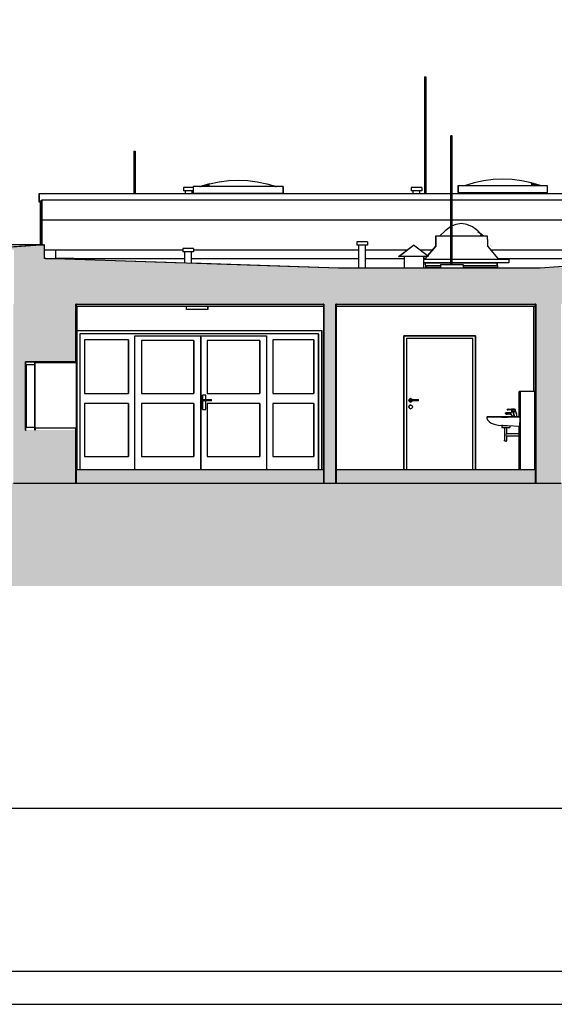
# Model space of a CAD drawing. Header units: metres. Extents: x 0 to 0.84, y 0 to 0.297.
# Tile 3 of 17: x 0.253 to 0.333, y 0 to 0.148. Entities that reach past the tile are written whole.
import ezdxf

# ---------------------------------------------------------------- set-up
doc = ezdxf.new("R2010")
doc.units = ezdxf.units.M
for name, color, linetype, lineweight in [('Architektur Allgemein', 7, 'Continuous', 25), ('Decke', 7, 'Continuous', 50), ('Fenster', 7, 'Continuous', 25), ('Fensterbank', 5, 'Continuous', 25), ('Füllfläche', 7, 'Continuous', 13), ('Standard', 7, 'Continuous', 25), ('Wand', 7, 'Continuous', 50)]:
    doc.layers.add(name, color=color, linetype=linetype, lineweight=lineweight)

msp = doc.modelspace()

# ---------------------------------------------------------------- hatches: boundary and pattern name
at = {"layer": 'Architektur Allgemein', "linetype": 'Continuous', "lineweight": 25, "true_color": 0xa0a0a0, "transparency": 33554687}
msp.add_hatch(color=253, dxfattribs=at).paths.add_polyline_path([(0.24996, 0.1141), (0.24996, 0.1138), (0.25626, 0.1138), (0.25626, 0.11455)])
at = {"layer": 'Decke', "linetype": 'Continuous', "lineweight": 25, "true_color": 0xa0a0a0, "transparency": 33554687}
msp.add_hatch(color=253, dxfattribs=at).paths.add_polyline_path([(0.41831, 0.11104), (0.41376, 0.11104), (0.38824, 0.11103), (0.35112, 0.1125), (0.33101, 0.11105), (0.30507, 0.11104), (0.30058, 0.11104), (0.25626, 0.11249), (0.25626, 0.1056), (0.41851, 0.1056), (0.41851, 0.11105)])
at = {"layer": 'Füllfläche', "linetype": 'Continuous', "lineweight": 25, "true_color": 0xababab, "transparency": 33554687}
msp.add_hatch(color=253, dxfattribs=at).paths.add_polyline_path([(0.08491, 0.07851), (0.08491, 0.06308), (0.54611, 0.06308), (0.54611, 0.08408), (0.5214, 0.0829), (0.52052, 0.08276), (0.52052, 0.0786), (0.52046, 0.0786), (0.09781, 0.0786)])
at = {"layer": 'Standard', "linetype": 'Continuous', "lineweight": 25, "true_color": 0xa0a0a0, "transparency": 33554687}
for points in [[(0.29837, 0.1056), (0.26098, 0.1056), (0.26098, 0.1053), (0.29837, 0.1053)], [(0.33035, 0.1056), (0.30017, 0.1056), (0.30017, 0.1053), (0.33035, 0.1053)], [(0.26098, 0.0786), (0.29837, 0.0786), (0.29837, 0.0806), (0.26098, 0.0806)], [(0.30017, 0.0786), (0.33035, 0.0786), (0.33035, 0.0806), (0.30017, 0.0806)]]:
    msp.add_hatch(color=253, dxfattribs=at).paths.add_polyline_path(points)
at = {"layer": 'Wand', "linetype": 'Continuous', "lineweight": 25, "true_color": 0xa0a0a0, "transparency": 33554687}
for points in [[(0.25626, 0.1138), (0.25166, 0.1138), (0.25166, 0.1056), (0.25626, 0.1056)], [(0.26098, 0.1056), (0.25158, 0.1056), (0.25158, 0.0786), (0.26098, 0.0786), (0.26098, 0.0866), (0.25338, 0.0866), (0.25338, 0.0969), (0.26098, 0.0969)], [(0.30017, 0.1056), (0.29837, 0.1056), (0.29837, 0.0786), (0.30017, 0.0786)], [(0.33415, 0.1056), (0.33035, 0.1056), (0.33035, 0.0786), (0.33415, 0.0786)]]:
    msp.add_hatch(color=253, dxfattribs=at).paths.add_polyline_path(points)

# ---------------------------------------------------------------- linework, layer by layer
at = {"layer": 'Architektur Allgemein', "color": 7, "linetype": 'Continuous', "lineweight": 25, "transparency": 33554687}
for p, q in [((0.25626, 0.11455), (0.24996, 0.1141)), ((0.25626, 0.1138), (0.25626, 0.11455))]:
    msp.add_line(p, q, dxfattribs=at)
at = {"layer": 'Decke', "color": 7, "linetype": 'Continuous', "lineweight": 25, "transparency": 33554687}
for p, q in [((0.30058, 0.11104), (0.25626, 0.11249)), ((0.35112, 0.1125), (0.33101, 0.11105)), ((0.30507, 0.11104), (0.30058, 0.11104)), ((0.33101, 0.11105), (0.30507, 0.11104)), ((0.26098, 0.1056), (0.29832, 0.1056)), ((0.30017, 0.1056), (0.33025, 0.1056))]:
    msp.add_line(p, q, dxfattribs=at)
at = {"layer": 'Fenster', "color": 7, "linetype": 'Continuous', "lineweight": 25, "transparency": 33554687}
for p, q in [((0.25338, 0.0969), (0.25338, 0.0965)), ((0.25478, 0.0969), (0.25338, 0.0969)), ((0.25478, 0.0965), (0.25478, 0.0968)), ((0.25348, 0.0965), (0.25478, 0.0965)), ((0.25338, 0.087), (0.25338, 0.0866)), ((0.25338, 0.0866), (0.25348, 0.0866)), ((0.25478, 0.087), (0.25348, 0.087)), ((0.25478, 0.0866), (0.25478, 0.087))]:
    msp.add_line(p, q, dxfattribs=at)
at = {"layer": 'Fensterbank', "color": 7, "linetype": 'Continuous', "lineweight": 25, "transparency": 33554687}
for p, q in [((0.25483, 0.0869), (0.25483, 0.0866)), ((0.26098, 0.0869), (0.25483, 0.0869)), ((0.26098, 0.0866), (0.26098, 0.0869))]:
    msp.add_line(p, q, dxfattribs=at)
at = {"layer": 'Standard', "color": 7, "linetype": 'Continuous', "lineweight": 25, "transparency": 33554687}
for p, q in [((0.31354, 0.13989), (0.31354, 0.1223)), ((0.31354, 0.13989), (0.31355, 0.13989)), ((0.31355, 0.13989), (0.31359, 0.13989)), ((0.31359, 0.13989), (0.31364, 0.13989)), ((0.31364, 0.13989), (0.31369, 0.13989)), ((0.31369, 0.13989), (0.31373, 0.13989)), ((0.31373, 0.13989), (0.31374, 0.13989)), ((0.31374, 0.13989), (0.31374, 0.1223)), ((0.31753, 0.1116), (0.31753, 0.13099)), ((0.31755, 0.13099), (0.31753, 0.13099)), ((0.31759, 0.13099), (0.31755, 0.13099)), ((0.31764, 0.13099), (0.31759, 0.13099)), ((0.31768, 0.13099), (0.31764, 0.13099)), ((0.31772, 0.13099), (0.31768, 0.13099)), ((0.31773, 0.13099), (0.31772, 0.13099)), ((0.31773, 0.1116), (0.31773, 0.13099)), ((0.26972, 0.12869), (0.26972, 0.1223)), ((0.26972, 0.12869), (0.26974, 0.12869)), ((0.26974, 0.12869), (0.26977, 0.12869)), ((0.26977, 0.12869), (0.26982, 0.12869)), ((0.26982, 0.12869), (0.26987, 0.12869)), ((0.26987, 0.12869), (0.26991, 0.12869)), ((0.26991, 0.12869), (0.26992, 0.12869)), ((0.26992, 0.12869), (0.26992, 0.1223)), ((0.27868, 0.12332), (0.27868, 0.12232)), ((0.29218, 0.12332), (0.27868, 0.12332)), ((0.27969, 0.12332), (0.28113, 0.12351)), ((0.27971, 0.12332), (0.28114, 0.12365)), ((0.28115, 0.12373), (0.27974, 0.12333)), ((0.27984, 0.12336), (0.28115, 0.12376)), ((0.28115, 0.12376), (0.28259, 0.12407)), ((0.28259, 0.12407), (0.28403, 0.12426)), ((0.28403, 0.12426), (0.28547, 0.12432)), ((0.28547, 0.12432), (0.2869, 0.12426)), ((0.2869, 0.12426), (0.28834, 0.12407)), ((0.28834, 0.12407), (0.28978, 0.12376)), ((0.28978, 0.12376), (0.29122, 0.12332)), ((0.2911, 0.12336), (0.29122, 0.12332)), ((0.29119, 0.12333), (0.29123, 0.12332)), ((0.29122, 0.12332), (0.29124, 0.12332)), ((0.29218, 0.12332), (0.29218, 0.12232)), ((0.29225, 0.12332), (0.29218, 0.12332)), ((0.29225, 0.12332), (0.29225, 0.12232)), ((0.31857, 0.12345), (0.31857, 0.12245)), ((0.31861, 0.12345), (0.31857, 0.12345)), ((0.31861, 0.12345), (0.31861, 0.12245)), ((0.33211, 0.12345), (0.31861, 0.12345)), ((0.31958, 0.12345), (0.31957, 0.12345)), ((0.31958, 0.12345), (0.31965, 0.12347)), ((0.31958, 0.12345), (0.3196, 0.12345)), ((0.32102, 0.12389), (0.31959, 0.12345)), ((0.32246, 0.1242), (0.32102, 0.12389)), ((0.3239, 0.12439), (0.32246, 0.1242)), ((0.32534, 0.12445), (0.3239, 0.12439)), ((0.32677, 0.12439), (0.32534, 0.12445)), ((0.32821, 0.1242), (0.32677, 0.12439)), ((0.32965, 0.12389), (0.32821, 0.1242)), ((0.33103, 0.12347), (0.32965, 0.12389)), ((0.33107, 0.12345), (0.32965, 0.12386)), ((0.33109, 0.12345), (0.32966, 0.12378)), ((0.3311, 0.12345), (0.32966, 0.12364)), ((0.33211, 0.12245), (0.33211, 0.12345)), ((0.25546, 0.121), (0.25546, 0.1223)), ((0.25546, 0.1223), (0.31753, 0.1223)), ((0.25546, 0.1223), (0.25546, 0.121)), ((0.27722, 0.1232), (0.27722, 0.1227)), ((0.27733, 0.1232), (0.27722, 0.1232)), ((0.27733, 0.1227), (0.27722, 0.1227)), ((0.27762, 0.1232), (0.27733, 0.1232)), ((0.27762, 0.1227), (0.27733, 0.1227)), ((0.27752, 0.1223), (0.27752, 0.1227)), ((0.27802, 0.1232), (0.27762, 0.1232)), ((0.27802, 0.1227), (0.27762, 0.1227)), ((0.27842, 0.1232), (0.27802, 0.1232)), ((0.27842, 0.1227), (0.27802, 0.1227)), ((0.27868, 0.1232), (0.27842, 0.1232)), ((0.27868, 0.1227), (0.27842, 0.1227)), ((0.27852, 0.1223), (0.27852, 0.1227)), ((0.27866, 0.1223), (0.27866, 0.1227)), ((0.27868, 0.12232), (0.29218, 0.12232)), ((0.27908, 0.12232), (0.27908, 0.1223)), ((0.29178, 0.12232), (0.29178, 0.1223)), ((0.29185, 0.12232), (0.29185, 0.1223)), ((0.29218, 0.12232), (0.29225, 0.12232)), ((0.31157, 0.1232), (0.31157, 0.1227)), ((0.31168, 0.1232), (0.31157, 0.1232)), ((0.31168, 0.1227), (0.31157, 0.1227)), ((0.31197, 0.1232), (0.31168, 0.1232)), ((0.31197, 0.1227), (0.31168, 0.1227)), ((0.31187, 0.1223), (0.31187, 0.1227)), ((0.31237, 0.1232), (0.31197, 0.1232)), ((0.31237, 0.1227), (0.31197, 0.1227)), ((0.31277, 0.1232), (0.31237, 0.1232)), ((0.31277, 0.1227), (0.31237, 0.1227)), ((0.31307, 0.1232), (0.31277, 0.1232)), ((0.31307, 0.1227), (0.31277, 0.1227)), ((0.31287, 0.1223), (0.31287, 0.1227)), ((0.31317, 0.1232), (0.31307, 0.1232)), ((0.31317, 0.1227), (0.31307, 0.1227)), ((0.31317, 0.1232), (0.31317, 0.1227)), ((0.31773, 0.1223), (0.36228, 0.1223)), ((0.31857, 0.12245), (0.31861, 0.12245)), ((0.31861, 0.12245), (0.33211, 0.12245)), ((0.31897, 0.12245), (0.31897, 0.1223)), ((0.319, 0.12245), (0.319, 0.1223)), ((0.3317, 0.12245), (0.3317, 0.1223)), ((0.25577, 0.121), (0.25546, 0.121)), ((0.25566, 0.1183), (0.25566, 0.121)), ((0.25576, 0.1183), (0.25576, 0.121)), ((0.25576, 0.121), (0.25576, 0.1183)), ((0.25577, 0.1183), (0.25577, 0.1213)), ((0.25577, 0.1213), (0.25587, 0.1213)), ((0.25577, 0.1183), (0.25577, 0.1213)), ((0.25577, 0.1213), (0.25587, 0.1213)), ((0.25587, 0.1213), (0.25587, 0.1183)), ((0.31753, 0.1213), (0.25587, 0.1213)), ((0.25587, 0.1213), (0.25587, 0.1183)), ((0.36228, 0.1213), (0.31773, 0.1213)), ((0.25566, 0.11455), (0.25566, 0.1183)), ((0.25576, 0.11455), (0.25576, 0.1183)), ((0.25576, 0.1183), (0.25576, 0.1183)), ((0.25576, 0.11455), (0.25576, 0.1183)), ((0.25576, 0.1183), (0.25577, 0.1183)), ((0.25576, 0.11455), (0.25576, 0.1183)), ((0.25576, 0.1183), (0.25577, 0.1183)), ((0.25577, 0.1183), (0.25587, 0.1183)), ((0.25577, 0.1183), (0.25577, 0.1183)), ((0.25587, 0.1183), (0.25577, 0.1183)), ((0.25586, 0.1183), (0.25586, 0.11455)), ((0.25586, 0.1183), (0.25586, 0.11455)), ((0.25587, 0.1183), (0.31753, 0.1183)), ((0.31773, 0.1183), (0.36228, 0.1183)), ((0.3183, 0.11763), (0.31773, 0.11739)), ((0.31912, 0.11775), (0.3183, 0.11763)), ((0.31995, 0.11763), (0.31912, 0.11775)), ((0.32078, 0.11728), (0.31995, 0.11763)), ((0.31521, 0.11585), (0.31521, 0.11535)), ((0.31524, 0.11585), (0.31521, 0.11585)), ((0.31524, 0.11585), (0.31524, 0.11535)), ((0.31753, 0.11585), (0.31524, 0.11585)), ((0.31581, 0.11585), (0.31582, 0.11586)), ((0.31581, 0.11585), (0.31581, 0.11585)), ((0.31665, 0.11668), (0.31582, 0.11585)), ((0.31582, 0.11585), (0.31587, 0.1159)), ((0.31582, 0.11585), (0.31583, 0.11586)), ((0.31747, 0.11728), (0.31665, 0.11668)), ((0.31753, 0.1173), (0.31747, 0.11728)), ((0.32304, 0.11585), (0.31773, 0.11585)), ((0.3216, 0.11668), (0.32078, 0.11728)), ((0.32238, 0.1159), (0.3216, 0.11668)), ((0.32242, 0.11586), (0.3216, 0.11663)), ((0.32243, 0.11586), (0.32161, 0.11648)), ((0.32243, 0.11585), (0.32202, 0.11605)), ((0.32244, 0.11585), (0.32202, 0.11596)), ((0.32304, 0.11535), (0.32304, 0.11585)), ((0.25613, 0.11455), (0.24826, 0.11455)), ((0.24996, 0.1142), (0.25581, 0.11453)), ((0.25581, 0.11453), (0.25613, 0.11455)), ((0.25613, 0.11454), (0.25613, 0.11455)), ((0.30334, 0.115), (0.30334, 0.1145)), ((0.30345, 0.115), (0.30334, 0.115)), ((0.30345, 0.1145), (0.30334, 0.1145)), ((0.30375, 0.115), (0.30345, 0.115)), ((0.30375, 0.1145), (0.30345, 0.1145)), ((0.30364, 0.11104), (0.30364, 0.1145)), ((0.30415, 0.115), (0.30375, 0.115)), ((0.30415, 0.1145), (0.30375, 0.1145)), ((0.30455, 0.115), (0.30415, 0.115)), ((0.30455, 0.1145), (0.30415, 0.1145)), ((0.30484, 0.115), (0.30455, 0.115)), ((0.30484, 0.1145), (0.30455, 0.1145)), ((0.30464, 0.11104), (0.30464, 0.1145)), ((0.30494, 0.115), (0.30484, 0.115)), ((0.30494, 0.1145), (0.30484, 0.1145)), ((0.30494, 0.115), (0.30494, 0.1145)), ((0.30966, 0.1128), (0.31192, 0.1145)), ((0.30968, 0.1128), (0.31192, 0.1145)), ((0.31418, 0.1128), (0.31192, 0.1145)), ((0.31521, 0.11435), (0.31401, 0.11293)), ((0.31524, 0.11435), (0.31403, 0.11291)), ((0.31521, 0.11535), (0.31521, 0.11435)), ((0.31524, 0.11535), (0.31524, 0.11435)), ((0.32304, 0.11535), (0.32304, 0.11435)), ((0.32304, 0.11435), (0.3246, 0.1125)), ((0.25626, 0.1138), (0.27714, 0.1138)), ((0.25793, 0.1138), (0.25793, 0.1125)), ((0.25793, 0.1138), (0.25793, 0.1125)), ((0.27714, 0.114), (0.27714, 0.1135)), ((0.27725, 0.114), (0.27714, 0.114)), ((0.27725, 0.1135), (0.27714, 0.1135)), ((0.27755, 0.114), (0.27725, 0.114)), ((0.27755, 0.1135), (0.27725, 0.1135)), ((0.27744, 0.1118), (0.27744, 0.1135)), ((0.27795, 0.114), (0.27755, 0.114)), ((0.27795, 0.1135), (0.27755, 0.1135)), ((0.27835, 0.114), (0.27795, 0.114)), ((0.27835, 0.1135), (0.27795, 0.1135)), ((0.27864, 0.114), (0.27835, 0.114)), ((0.27864, 0.1135), (0.27835, 0.1135)), ((0.27844, 0.11177), (0.27844, 0.1135)), ((0.27874, 0.114), (0.27864, 0.114)), ((0.27874, 0.1135), (0.27864, 0.1135)), ((0.27874, 0.114), (0.27874, 0.1135)), ((0.27874, 0.1138), (0.30364, 0.1138)), ((0.30464, 0.1138), (0.31099, 0.1138)), ((0.31285, 0.1138), (0.31474, 0.1138)), ((0.32351, 0.1138), (0.33717, 0.1138)), ((0.25642, 0.11252), (0.25626, 0.11252)), ((0.25641, 0.11249), (0.25641, 0.1125)), ((0.25641, 0.1125), (0.25793, 0.1125)), ((0.25641, 0.11249), (0.25641, 0.11249)), ((0.27744, 0.1118), (0.25641, 0.11249)), ((0.25642, 0.1125), (0.25642, 0.11252)), ((0.25793, 0.1125), (0.25793, 0.1125)), ((0.26067, 0.1125), (0.25793, 0.1125)), ((0.25793, 0.11244), (0.25793, 0.11244)), ((0.26067, 0.1125), (0.27744, 0.1125)), ((0.27844, 0.1125), (0.30364, 0.1125)), ((0.30059, 0.11104), (0.27844, 0.11177)), ((0.30464, 0.1125), (0.31054, 0.1125)), ((0.30968, 0.1128), (0.30966, 0.1128)), ((0.31418, 0.1128), (0.30968, 0.1128)), ((0.31054, 0.11104), (0.31054, 0.1128)), ((0.31056, 0.11104), (0.31056, 0.1128)), ((0.31346, 0.11104), (0.31346, 0.1128)), ((0.31364, 0.1125), (0.31346, 0.11248)), ((0.31346, 0.1125), (0.31364, 0.1125)), ((0.31753, 0.11235), (0.31346, 0.11235)), ((0.31753, 0.11185), (0.31346, 0.11185)), ((0.3139, 0.1128), (0.31364, 0.1125)), ((0.31394, 0.1128), (0.31368, 0.1125)), ((0.31374, 0.11112), (0.3137, 0.11185)), ((0.31373, 0.11144), (0.31374, 0.11144)), ((0.31374, 0.11185), (0.31753, 0.11185)), ((0.31374, 0.11144), (0.31374, 0.11112)), ((0.31374, 0.11144), (0.31597, 0.11144)), ((0.31597, 0.1116), (0.31597, 0.11104)), ((0.31597, 0.1116), (0.3162, 0.1116)), ((0.3162, 0.1116), (0.31683, 0.1116)), ((0.31683, 0.1116), (0.31768, 0.1116)), ((0.31768, 0.1116), (0.31853, 0.1116)), ((0.32625, 0.11235), (0.31773, 0.11235)), ((0.32625, 0.11185), (0.31773, 0.11185)), ((0.31773, 0.11185), (0.3245, 0.11185)), ((0.31853, 0.1116), (0.31915, 0.1116)), ((0.31915, 0.1116), (0.31937, 0.1116)), ((0.31937, 0.1116), (0.31937, 0.11104)), ((0.31937, 0.11144), (0.32454, 0.11144)), ((0.3245, 0.11144), (0.3245, 0.11185)), ((0.3245, 0.11185), (0.32453, 0.11144)), ((0.32454, 0.11144), (0.32454, 0.11112)), ((0.3246, 0.1125), (0.32625, 0.11235)), ((0.3246, 0.1125), (0.33717, 0.1125)), ((0.32625, 0.11235), (0.32625, 0.11185)), ((0.31597, 0.11112), (0.31374, 0.11112)), ((0.32454, 0.11112), (0.31937, 0.11112)), ((0.26098, 0.1056), (0.26098, 0.1053)), ((0.26108, 0.1056), (0.26098, 0.1056)), ((0.26098, 0.1056), (0.26098, 0.1053)), ((0.26108, 0.1056), (0.26098, 0.1056)), ((0.26108, 0.0968), (0.26108, 0.1056)), ((0.29832, 0.1056), (0.29832, 0.0786)), ((0.29837, 0.1056), (0.29832, 0.1056)), ((0.29837, 0.1056), (0.29832, 0.1056)), ((0.29837, 0.1053), (0.29837, 0.1056)), ((0.29837, 0.1053), (0.29837, 0.1056)), ((0.30017, 0.1056), (0.30017, 0.1053)), ((0.30027, 0.1056), (0.30017, 0.1056)), ((0.30017, 0.1056), (0.30017, 0.1053)), ((0.30027, 0.1056), (0.30017, 0.1056)), ((0.30027, 0.0786), (0.30027, 0.1056)), ((0.33025, 0.1056), (0.33025, 0.0786)), ((0.33035, 0.1056), (0.33025, 0.1056)), ((0.33035, 0.1056), (0.33025, 0.1056)), ((0.33035, 0.1053), (0.33035, 0.1056)), ((0.33035, 0.1053), (0.33035, 0.1056)), ((0.26098, 0.1053), (0.29837, 0.1053)), ((0.26114, 0.1053), (0.26114, 0.1016)), ((0.27767, 0.1048), (0.27767, 0.1053)), ((0.28087, 0.1048), (0.27767, 0.1048)), ((0.28087, 0.1048), (0.28087, 0.1053)), ((0.28087, 0.1053), (0.28087, 0.1048)), ((0.28087, 0.1048), (0.28087, 0.1048)), ((0.30017, 0.1053), (0.33025, 0.1053)), ((0.33005, 0.09245), (0.33005, 0.1053)), ((0.33005, 0.09245), (0.33005, 0.1053)), ((0.33025, 0.1053), (0.33035, 0.1053)), ((0.26114, 0.1016), (0.29807, 0.1016)), ((0.26114, 0.1016), (0.26114, 0.0806)), ((0.29757, 0.1011), (0.26157, 0.1011)), ((0.26157, 0.1011), (0.26157, 0.0806)), ((0.29757, 0.1011), (0.29757, 0.1006)), ((0.29757, 0.0806), (0.29757, 0.1011)), ((0.29807, 0.1016), (0.29807, 0.0806)), ((0.29807, 0.0806), (0.29807, 0.1016)), ((0.29807, 0.0806), (0.29807, 0.1016)), ((0.29807, 0.1016), (0.29807, 0.0806)), ((0.2689, 0.1002), (0.26227, 0.1002)), ((0.26227, 0.1002), (0.26227, 0.0921)), ((0.2689, 0.1002), (0.2689, 0.0921)), ((0.2689, 0.0921), (0.2689, 0.1002)), ((0.2699, 0.1006), (0.2699, 0.1008)), ((0.2699, 0.1008), (0.2699, 0.1008)), ((0.2699, 0.0806), (0.2699, 0.1008)), ((0.2699, 0.1008), (0.2709, 0.1008)), ((0.2699, 0.0806), (0.2699, 0.1006)), ((0.2709, 0.1008), (0.2788, 0.1008)), ((0.2788, 0.1001), (0.2709, 0.1001)), ((0.2709, 0.1001), (0.2709, 0.0921)), ((0.2788, 0.1008), (0.2798, 0.1008)), ((0.2788, 0.1001), (0.2788, 0.0921)), ((0.2788, 0.0921), (0.2788, 0.1001)), ((0.2798, 0.1008), (0.2798, 0.0806)), ((0.27981, 0.1006), (0.27981, 0.1008)), ((0.27981, 0.1008), (0.27981, 0.1008)), ((0.27981, 0.0806), (0.27981, 0.1008)), ((0.27981, 0.1008), (0.28081, 0.1008)), ((0.27981, 0.1006), (0.27981, 0.0806)), ((0.28081, 0.1008), (0.28871, 0.1008)), ((0.28871, 0.1001), (0.28081, 0.1001)), ((0.28081, 0.1001), (0.28081, 0.0921)), ((0.28871, 0.1008), (0.28971, 0.1008)), ((0.28871, 0.1001), (0.28871, 0.0921)), ((0.28871, 0.0921), (0.28871, 0.1001)), ((0.28971, 0.1008), (0.28971, 0.0806)), ((0.29687, 0.1002), (0.29071, 0.1002)), ((0.29071, 0.1002), (0.29071, 0.0921)), ((0.29687, 0.1002), (0.29687, 0.0921)), ((0.29687, 0.0921), (0.29687, 0.1002)), ((0.29757, 0.1006), (0.29757, 0.0806)), ((0.31045, 0.1008), (0.31045, 0.0806)), ((0.32125, 0.1008), (0.31045, 0.1008)), ((0.31045, 0.0806), (0.31045, 0.1008)), ((0.31045, 0.1008), (0.32125, 0.1008)), ((0.32084, 0.1004), (0.31085, 0.1004)), ((0.31085, 0.1004), (0.31085, 0.0806)), ((0.32084, 0.0806), (0.32084, 0.1004)), ((0.32084, 0.0806), (0.32084, 0.1004)), ((0.32124, 0.0806), (0.32124, 0.1008)), ((0.32125, 0.0806), (0.32125, 0.1008)), ((0.32125, 0.1008), (0.32125, 0.0806)), ((0.25338, 0.0969), (0.25338, 0.0866)), ((0.26098, 0.0969), (0.25338, 0.0969)), ((0.25338, 0.0969), (0.25338, 0.0866)), ((0.26098, 0.0969), (0.25338, 0.0969)), ((0.25478, 0.0968), (0.26108, 0.0968)), ((0.25481, 0.0968), (0.25481, 0.0866)), ((0.2611, 0.0968), (0.26108, 0.0968)), ((0.26108, 0.0968), (0.2611, 0.0968)), ((0.2611, 0.0866), (0.2611, 0.0968)), ((0.2611, 0.0866), (0.2611, 0.0968)), ((0.25348, 0.087), (0.25348, 0.0965)), ((0.2535, 0.0965), (0.2535, 0.087)), ((0.2548, 0.0965), (0.25478, 0.0965)), ((0.2548, 0.087), (0.2548, 0.0965)), ((0.26227, 0.0921), (0.2689, 0.0921)), ((0.2709, 0.0921), (0.2788, 0.0921)), ((0.28081, 0.0921), (0.28871, 0.0921)), ((0.29071, 0.0921), (0.29687, 0.0921)), ((0.32785, 0.0886), (0.32785, 0.0924)), ((0.32799, 0.0924), (0.32785, 0.0924)), ((0.32795, 0.0924), (0.32795, 0.09245)), ((0.32795, 0.09245), (0.32809, 0.09245)), ((0.32799, 0.0806), (0.32799, 0.0924)), ((0.32799, 0.0924), (0.32799, 0.0806)), ((0.33019, 0.0924), (0.32799, 0.0924)), ((0.32809, 0.0924), (0.32809, 0.09245)), ((0.32809, 0.09245), (0.33018, 0.09245)), ((0.33018, 0.0924), (0.33018, 0.09245)), ((0.33019, 0.0806), (0.33019, 0.0924)), ((0.2689, 0.0906), (0.26227, 0.0906)), ((0.26227, 0.0906), (0.26227, 0.0826)), ((0.2689, 0.0906), (0.2689, 0.0826)), ((0.2689, 0.0826), (0.2689, 0.0906)), ((0.2788, 0.0906), (0.2709, 0.0906)), ((0.2709, 0.0906), (0.2709, 0.0826)), ((0.2788, 0.0906), (0.2788, 0.0826)), ((0.2788, 0.0826), (0.2788, 0.0906)), ((0.28006, 0.0897), (0.28006, 0.09185)), ((0.28006, 0.09185), (0.28006, 0.09185)), ((0.28006, 0.09185), (0.28006, 0.0897)), ((0.28056, 0.09185), (0.28006, 0.09185)), ((0.28023, 0.09115), (0.28021, 0.0911)), ((0.28023, 0.09115), (0.28021, 0.0911)), ((0.28021, 0.0911), (0.28023, 0.09105)), ((0.28021, 0.0911), (0.28023, 0.09105)), ((0.28026, 0.09119), (0.28023, 0.09115)), ((0.28026, 0.09119), (0.28023, 0.09115)), ((0.28023, 0.09105), (0.28026, 0.09101)), ((0.28023, 0.09105), (0.28026, 0.09101)), ((0.28031, 0.0912), (0.28026, 0.09119)), ((0.28026, 0.09101), (0.28031, 0.091)), ((0.28031, 0.0912), (0.28031, 0.0912)), ((0.28031, 0.0912), (0.28146, 0.0912)), ((0.28031, 0.091), (0.28031, 0.091)), ((0.28146, 0.091), (0.28031, 0.091)), ((0.28056, 0.0912), (0.28056, 0.09185)), ((0.28056, 0.0897), (0.28056, 0.091)), ((0.28871, 0.0906), (0.28081, 0.0906)), ((0.28081, 0.0906), (0.28081, 0.0826)), ((0.28146, 0.09119), (0.28146, 0.0912)), ((0.28146, 0.09115), (0.28146, 0.09119)), ((0.28146, 0.0911), (0.28146, 0.09115)), ((0.28146, 0.09105), (0.28146, 0.0911)), ((0.28146, 0.09101), (0.28146, 0.09105)), ((0.28146, 0.091), (0.28146, 0.09101)), ((0.28871, 0.0906), (0.28871, 0.0826)), ((0.28871, 0.0826), (0.28871, 0.0906)), ((0.29687, 0.0906), (0.29071, 0.0906)), ((0.29071, 0.0906), (0.29071, 0.0826)), ((0.29687, 0.0906), (0.29687, 0.0826)), ((0.29687, 0.0826), (0.29687, 0.0906)), ((0.31125, 0.09124), (0.31121, 0.0911)), ((0.31121, 0.0911), (0.31125, 0.09124)), ((0.31121, 0.0911), (0.31125, 0.09096)), ((0.31125, 0.09096), (0.31121, 0.0911)), ((0.31135, 0.09134), (0.31125, 0.09124)), ((0.31125, 0.09124), (0.31135, 0.09134)), ((0.31125, 0.09096), (0.31135, 0.09086)), ((0.31135, 0.09086), (0.31125, 0.09096)), ((0.31149, 0.09137), (0.31135, 0.09134)), ((0.31135, 0.09134), (0.31149, 0.09137)), ((0.31135, 0.09086), (0.31149, 0.09082)), ((0.31149, 0.09082), (0.31135, 0.09086)), ((0.31139, 0.0911), (0.3114, 0.09115)), ((0.3114, 0.09115), (0.31139, 0.0911)), ((0.3114, 0.09105), (0.31139, 0.0911)), ((0.31139, 0.0911), (0.3114, 0.09105)), ((0.3114, 0.09115), (0.31144, 0.09119)), ((0.31144, 0.09119), (0.3114, 0.09115)), ((0.31144, 0.09101), (0.3114, 0.09105)), ((0.3114, 0.09105), (0.31144, 0.09101)), ((0.31144, 0.09119), (0.31149, 0.0912)), ((0.31149, 0.091), (0.31144, 0.09101)), ((0.31149, 0.09137), (0.31149, 0.09137)), ((0.31149, 0.09137), (0.31162, 0.09134)), ((0.31149, 0.0912), (0.31149, 0.0912)), ((0.31149, 0.0912), (0.31264, 0.0912)), ((0.31149, 0.091), (0.31149, 0.091)), ((0.31264, 0.091), (0.31149, 0.091)), ((0.31162, 0.09086), (0.31149, 0.09082)), ((0.31149, 0.09082), (0.31149, 0.09082)), ((0.31162, 0.09134), (0.31172, 0.09124)), ((0.31172, 0.09096), (0.31162, 0.09086)), ((0.31172, 0.09124), (0.31173, 0.0912)), ((0.31173, 0.091), (0.31172, 0.09096)), ((0.31264, 0.09119), (0.31264, 0.0912)), ((0.31264, 0.09115), (0.31264, 0.09119)), ((0.31264, 0.0911), (0.31264, 0.09115)), ((0.31264, 0.09105), (0.31264, 0.0911)), ((0.31264, 0.09101), (0.31264, 0.09105)), ((0.31264, 0.091), (0.31264, 0.09101)), ((0.28006, 0.0897), (0.28006, 0.0897)), ((0.28006, 0.0897), (0.28056, 0.0897)), ((0.31125, 0.09024), (0.31121, 0.0901)), ((0.31121, 0.0901), (0.31125, 0.09024)), ((0.31121, 0.0901), (0.31125, 0.08996)), ((0.31125, 0.08996), (0.31121, 0.0901)), ((0.31135, 0.09034), (0.31125, 0.09024)), ((0.31125, 0.09024), (0.31135, 0.09034)), ((0.31125, 0.08996), (0.31135, 0.08986)), ((0.31135, 0.08986), (0.31125, 0.08996)), ((0.31149, 0.09037), (0.31135, 0.09034)), ((0.31135, 0.09034), (0.31149, 0.09037)), ((0.31135, 0.08986), (0.31149, 0.08982)), ((0.31149, 0.08982), (0.31135, 0.08986)), ((0.31149, 0.09037), (0.31149, 0.09037)), ((0.31149, 0.09037), (0.31162, 0.09034)), ((0.31162, 0.08986), (0.31149, 0.08982)), ((0.31149, 0.08982), (0.31149, 0.08982)), ((0.31162, 0.09034), (0.31172, 0.09024)), ((0.31172, 0.08996), (0.31162, 0.08986)), ((0.31172, 0.09024), (0.31176, 0.0901)), ((0.31176, 0.0901), (0.31172, 0.08996)), ((0.32577, 0.08915), (0.32578, 0.08919)), ((0.32577, 0.08914), (0.32577, 0.08915)), ((0.32577, 0.08912), (0.32577, 0.08914)), ((0.32579, 0.0891), (0.32577, 0.08912)), ((0.32578, 0.08919), (0.32581, 0.08922)), ((0.32581, 0.08922), (0.32585, 0.08924)), ((0.32585, 0.08924), (0.32591, 0.08926)), ((0.32591, 0.08926), (0.32598, 0.08927)), ((0.32592, 0.08913), (0.32636, 0.08908)), ((0.32598, 0.08927), (0.32599, 0.08927)), ((0.32599, 0.08927), (0.32602, 0.08927)), ((0.32601, 0.0897), (0.32603, 0.08971)), ((0.32601, 0.08966), (0.32601, 0.0897)), ((0.32601, 0.0897), (0.32601, 0.0897)), ((0.32601, 0.0897), (0.32602, 0.0897)), ((0.32602, 0.08967), (0.32601, 0.08966)), ((0.32601, 0.08966), (0.32601, 0.08966)), ((0.32602, 0.0897), (0.32605, 0.08972)), ((0.32605, 0.08968), (0.32602, 0.08967)), ((0.32602, 0.08967), (0.32617, 0.08968)), ((0.32602, 0.08927), (0.32603, 0.08927)), ((0.32605, 0.08972), (0.32603, 0.08971)), ((0.32603, 0.08927), (0.32635, 0.08926)), ((0.32609, 0.08973), (0.32605, 0.08972)), ((0.32605, 0.08972), (0.32609, 0.08973)), ((0.32609, 0.08969), (0.32605, 0.08968)), ((0.32609, 0.08973), (0.32617, 0.08974)), ((0.32619, 0.08974), (0.32609, 0.08973)), ((0.32609, 0.08973), (0.32619, 0.08974)), ((0.32619, 0.0897), (0.32609, 0.08969)), ((0.32617, 0.08974), (0.32615, 0.08974)), ((0.32617, 0.08974), (0.32617, 0.08974)), ((0.32617, 0.08974), (0.32617, 0.08974)), ((0.32617, 0.08974), (0.32617, 0.08974)), ((0.32617, 0.08974), (0.32619, 0.08974)), ((0.32619, 0.0897), (0.32617, 0.08969)), ((0.32617, 0.08968), (0.32617, 0.08969)), ((0.32617, 0.08968), (0.32617, 0.08968)), ((0.32619, 0.08974), (0.32624, 0.08974)), ((0.32619, 0.08974), (0.32624, 0.08974)), ((0.32619, 0.08974), (0.32624, 0.08974)), ((0.32619, 0.08974), (0.32624, 0.08974)), ((0.32624, 0.0897), (0.32619, 0.0897)), ((0.32624, 0.08974), (0.32624, 0.08974)), ((0.32624, 0.08974), (0.32676, 0.08974)), ((0.32624, 0.0897), (0.32676, 0.0897)), ((0.32635, 0.08926), (0.3266, 0.08924)), ((0.3266, 0.08924), (0.32664, 0.08925)), ((0.32664, 0.08925), (0.32667, 0.08926)), ((0.32667, 0.08974), (0.32667, 0.08976)), ((0.32669, 0.08975), (0.32667, 0.08976)), ((0.32667, 0.08976), (0.32686, 0.08975)), ((0.32668, 0.08968), (0.32667, 0.0897)), ((0.32667, 0.08926), (0.32669, 0.08929)), ((0.32672, 0.08947), (0.32668, 0.08968)), ((0.32673, 0.08975), (0.32669, 0.08975)), ((0.32669, 0.08975), (0.32694, 0.08974)), ((0.32669, 0.08929), (0.32671, 0.08934)), ((0.32671, 0.08937), (0.32673, 0.08939)), ((0.32672, 0.08937), (0.32671, 0.08937)), ((0.32671, 0.08934), (0.32671, 0.08937)), ((0.32671, 0.08937), (0.32672, 0.08937)), ((0.32673, 0.08947), (0.32672, 0.08947)), ((0.32675, 0.08937), (0.32672, 0.08937)), ((0.32672, 0.08937), (0.32675, 0.08937)), ((0.3268, 0.08974), (0.32673, 0.08975)), ((0.32673, 0.08975), (0.32692, 0.08974)), ((0.32676, 0.08947), (0.32673, 0.08947)), ((0.32673, 0.08939), (0.32674, 0.08939)), ((0.32673, 0.08939), (0.32674, 0.08939)), ((0.32674, 0.08947), (0.32674, 0.08939)), ((0.32674, 0.08939), (0.32677, 0.08939)), ((0.32674, 0.08939), (0.32677, 0.08939)), ((0.3268, 0.08937), (0.32675, 0.08937)), ((0.32675, 0.08937), (0.3268, 0.08937)), ((0.32693, 0.08974), (0.32676, 0.08974)), ((0.32676, 0.0897), (0.32693, 0.0897)), ((0.3268, 0.08947), (0.32676, 0.08947)), ((0.32677, 0.08939), (0.32681, 0.08939)), ((0.32677, 0.08939), (0.32681, 0.08939)), ((0.32686, 0.08947), (0.3268, 0.08947)), ((0.32686, 0.08937), (0.3268, 0.08937)), ((0.3268, 0.08937), (0.32686, 0.08937)), ((0.32681, 0.08939), (0.32687, 0.08939)), ((0.32681, 0.08939), (0.32687, 0.08939)), ((0.32693, 0.08947), (0.32686, 0.08947)), ((0.32693, 0.08937), (0.32686, 0.08937)), ((0.32686, 0.08937), (0.32693, 0.08937)), ((0.32687, 0.08939), (0.32694, 0.08939)), ((0.32687, 0.08939), (0.32694, 0.08939)), ((0.32693, 0.0897), (0.32693, 0.08974)), ((0.32693, 0.0897), (0.32693, 0.08974)), ((0.32701, 0.08974), (0.32693, 0.08974)), ((0.32693, 0.08974), (0.32708, 0.08974)), ((0.32701, 0.08947), (0.32693, 0.08947)), ((0.32693, 0.08937), (0.32701, 0.08937)), ((0.3271, 0.08867), (0.32693, 0.08937)), ((0.32693, 0.08937), (0.32712, 0.0886)), ((0.32694, 0.08939), (0.32701, 0.08939)), ((0.32694, 0.08939), (0.32701, 0.08939)), ((0.32708, 0.08974), (0.32701, 0.08974)), ((0.32701, 0.08974), (0.32715, 0.08974)), ((0.32708, 0.08974), (0.32701, 0.08974)), ((0.32708, 0.08947), (0.32701, 0.08947)), ((0.32701, 0.08939), (0.32708, 0.08939)), ((0.32701, 0.08939), (0.32708, 0.08939)), ((0.32715, 0.08974), (0.32708, 0.08974)), ((0.32715, 0.08974), (0.32708, 0.08974)), ((0.32715, 0.08949), (0.32708, 0.08947)), ((0.32708, 0.08939), (0.32715, 0.08939)), ((0.32715, 0.08939), (0.32708, 0.08939)), ((0.32714, 0.08949), (0.32714, 0.08949)), ((0.32714, 0.08949), (0.32714, 0.08949)), ((0.32721, 0.08973), (0.32715, 0.08974)), ((0.32721, 0.08973), (0.32715, 0.08974)), ((0.32721, 0.08951), (0.32715, 0.08949)), ((0.32715, 0.08939), (0.32721, 0.08939)), ((0.32715, 0.08939), (0.32721, 0.08939)), ((0.32726, 0.08973), (0.32721, 0.08973)), ((0.32726, 0.08973), (0.32721, 0.08973)), ((0.32726, 0.08952), (0.32721, 0.08951)), ((0.32721, 0.08939), (0.32725, 0.08939)), ((0.32721, 0.08939), (0.32725, 0.08939)), ((0.32723, 0.08951), (0.32724, 0.08952)), ((0.32724, 0.08952), (0.32724, 0.08952)), ((0.32726, 0.08952), (0.32724, 0.08952)), ((0.32724, 0.08952), (0.32727, 0.08952)), ((0.32725, 0.08939), (0.32728, 0.08939)), ((0.32725, 0.08939), (0.32728, 0.08939)), ((0.32728, 0.08972), (0.32726, 0.08973)), ((0.32728, 0.08972), (0.32726, 0.08973)), ((0.32728, 0.08953), (0.32726, 0.08952)), ((0.32728, 0.08953), (0.32726, 0.08952)), ((0.32727, 0.08952), (0.32728, 0.08953)), ((0.3273, 0.08971), (0.32728, 0.08972)), ((0.3273, 0.08971), (0.32728, 0.08972)), ((0.32728, 0.08939), (0.32728, 0.08953)), ((0.3273, 0.08953), (0.32728, 0.08953)), ((0.32728, 0.08939), (0.32729, 0.08939)), ((0.32728, 0.08939), (0.32729, 0.08939)), ((0.32729, 0.08939), (0.32731, 0.08937)), ((0.3273, 0.08953), (0.3273, 0.08971)), ((0.32731, 0.08937), (0.32735, 0.0892)), ((0.32734, 0.08917), (0.32733, 0.08915)), ((0.32733, 0.08915), (0.32733, 0.08913)), ((0.32733, 0.08915), (0.32735, 0.08915)), ((0.32733, 0.08913), (0.32735, 0.08913)), ((0.32735, 0.0892), (0.32734, 0.08919)), ((0.32734, 0.08919), (0.32734, 0.08917)), ((0.32734, 0.08919), (0.32734, 0.08919)), ((0.32734, 0.08919), (0.32734, 0.08919)), ((0.32734, 0.08919), (0.32734, 0.08919)), ((0.32735, 0.0892), (0.32735, 0.0892)), ((0.3274, 0.08919), (0.32735, 0.0892)), ((0.32735, 0.08915), (0.32739, 0.08915)), ((0.32735, 0.08913), (0.32739, 0.08913)), ((0.32736, 0.08913), (0.32749, 0.0886)), ((0.32739, 0.08915), (0.32743, 0.08915)), ((0.32739, 0.08913), (0.32743, 0.08913)), ((0.32742, 0.08917), (0.3274, 0.08919)), ((0.32746, 0.08915), (0.32742, 0.08917)), ((0.32743, 0.08915), (0.32745, 0.08915)), ((0.32743, 0.08913), (0.32745, 0.08913)), ((0.32745, 0.08915), (0.32746, 0.08915)), ((0.32745, 0.08913), (0.32746, 0.08913)), ((0.32746, 0.08913), (0.32746, 0.08915)), ((0.32746, 0.08915), (0.32746, 0.08915)), ((0.32746, 0.08913), (0.32746, 0.08913)), ((0.323, 0.0886), (0.32293, 0.08855)), ((0.32293, 0.08855), (0.32295, 0.08855)), ((0.32293, 0.08855), (0.32297, 0.08842)), ((0.32302, 0.08855), (0.32295, 0.08855)), ((0.32297, 0.08842), (0.32308, 0.08816)), ((0.32302, 0.0886), (0.323, 0.0886)), ((0.32308, 0.0886), (0.32302, 0.0886)), ((0.32312, 0.08855), (0.32302, 0.08855)), ((0.32319, 0.0886), (0.32308, 0.0886)), ((0.32308, 0.08816), (0.32329, 0.0879)), ((0.32328, 0.08855), (0.32312, 0.08855)), ((0.32335, 0.0886), (0.32319, 0.0886)), ((0.32351, 0.08855), (0.32328, 0.08855)), ((0.32329, 0.0879), (0.3236, 0.08766)), ((0.32357, 0.0886), (0.32335, 0.0886)), ((0.32381, 0.08855), (0.32351, 0.08855)), ((0.32386, 0.0886), (0.32357, 0.0886)), ((0.3236, 0.08766), (0.32405, 0.08748)), ((0.32417, 0.08855), (0.32381, 0.08855)), ((0.32423, 0.0886), (0.32386, 0.0886)), ((0.32462, 0.08855), (0.32417, 0.08855)), ((0.32467, 0.0886), (0.32423, 0.0886)), ((0.32522, 0.08855), (0.32462, 0.08855)), ((0.32526, 0.0886), (0.32467, 0.0886)), ((0.32522, 0.08855), (0.32608, 0.08855)), ((0.32608, 0.0886), (0.32526, 0.0886)), ((0.32583, 0.08908), (0.32579, 0.0891)), ((0.32584, 0.08907), (0.32583, 0.08908)), ((0.32584, 0.08907), (0.32583, 0.08901)), ((0.32583, 0.08901), (0.32583, 0.08901)), ((0.32583, 0.08901), (0.32583, 0.08901)), ((0.32586, 0.08901), (0.32583, 0.08901)), ((0.32583, 0.08901), (0.32596, 0.08899)), ((0.32584, 0.08907), (0.32584, 0.08907)), ((0.32584, 0.08907), (0.32584, 0.08907)), ((0.32584, 0.08907), (0.32584, 0.08907)), ((0.32586, 0.08907), (0.32584, 0.08907)), ((0.32586, 0.08907), (0.32586, 0.08907)), ((0.32587, 0.08907), (0.32586, 0.08907)), ((0.32591, 0.089), (0.32586, 0.08901)), ((0.32596, 0.08899), (0.32586, 0.08901)), ((0.32587, 0.08907), (0.32587, 0.08907)), ((0.32587, 0.08907), (0.32587, 0.08907)), ((0.32588, 0.08907), (0.32587, 0.08907)), ((0.32588, 0.08907), (0.32588, 0.08907)), ((0.32589, 0.08907), (0.32588, 0.08907)), ((0.3259, 0.08907), (0.32589, 0.08907)), ((0.3259, 0.08907), (0.32592, 0.08907)), ((0.32591, 0.089), (0.32596, 0.08899)), ((0.32598, 0.08906), (0.32592, 0.08907)), ((0.32596, 0.08899), (0.32592, 0.089)), ((0.326, 0.08898), (0.32596, 0.08899)), ((0.32596, 0.08899), (0.32601, 0.08898)), ((0.32597, 0.08899), (0.32604, 0.08897)), ((0.326, 0.08905), (0.32598, 0.08906)), ((0.326, 0.08905), (0.326, 0.08905)), ((0.32602, 0.08905), (0.326, 0.08905)), ((0.32601, 0.08898), (0.32604, 0.08897)), ((0.32603, 0.08904), (0.32602, 0.08905)), ((0.32603, 0.08904), (0.32603, 0.08904)), ((0.32604, 0.08904), (0.32603, 0.08904)), ((0.32605, 0.08903), (0.32604, 0.08904)), ((0.32604, 0.08897), (0.32605, 0.08903)), ((0.32604, 0.08897), (0.32604, 0.08897)), ((0.32604, 0.08897), (0.32604, 0.08897)), ((0.32641, 0.08898), (0.32605, 0.08903)), ((0.32796, 0.0886), (0.32608, 0.0886)), ((0.32796, 0.08855), (0.32608, 0.08855)), ((0.32636, 0.08908), (0.32665, 0.08905)), ((0.32661, 0.08891), (0.32641, 0.08898)), ((0.32673, 0.08883), (0.32661, 0.08891)), ((0.32684, 0.08871), (0.32673, 0.08883)), ((0.3269, 0.0886), (0.32684, 0.08871)), ((0.3271, 0.08867), (0.32712, 0.0886)), ((0.32795, 0.08763), (0.32796, 0.0879)), ((0.32795, 0.08762), (0.32795, 0.08763)), ((0.32795, 0.08737), (0.32795, 0.08762)), ((0.32796, 0.0886), (0.32796, 0.0886)), ((0.32796, 0.08855), (0.32796, 0.0886)), ((0.32796, 0.08817), (0.32796, 0.08855)), ((0.32796, 0.08855), (0.32796, 0.08855)), ((0.32796, 0.08816), (0.32796, 0.08817)), ((0.32796, 0.08792), (0.32796, 0.08816)), ((0.32796, 0.0879), (0.32796, 0.08792)), ((0.25338, 0.0866), (0.25348, 0.0866)), ((0.25338, 0.0866), (0.25343, 0.0866)), ((0.25478, 0.087), (0.2548, 0.087)), ((0.26101, 0.0869), (0.26098, 0.0869)), ((0.26108, 0.0866), (0.26098, 0.0866)), ((0.26101, 0.0869), (0.26101, 0.0866)), ((0.26108, 0.0786), (0.26108, 0.0866)), ((0.26108, 0.0866), (0.2611, 0.0866)), ((0.32405, 0.08748), (0.32465, 0.08736)), ((0.32465, 0.08736), (0.32521, 0.08731)), ((0.32521, 0.08731), (0.32521, 0.087)), ((0.32525, 0.08731), (0.32521, 0.08731)), ((0.32521, 0.087), (0.32529, 0.087)), ((0.32529, 0.08731), (0.32525, 0.08731)), ((0.32529, 0.08731), (0.32529, 0.08731)), ((0.32538, 0.0873), (0.32529, 0.08731)), ((0.32529, 0.087), (0.32552, 0.087)), ((0.32539, 0.0873), (0.32538, 0.0873)), ((0.32539, 0.0873), (0.32542, 0.0873)), ((0.32542, 0.0873), (0.32547, 0.0873)), ((0.32547, 0.0873), (0.32554, 0.0873)), ((0.32552, 0.087), (0.32582, 0.087)), ((0.32554, 0.0873), (0.32562, 0.0873)), ((0.32561, 0.087), (0.32561, 0.08509)), ((0.32562, 0.0873), (0.32573, 0.0873)), ((0.32573, 0.0873), (0.32586, 0.0873)), ((0.32582, 0.087), (0.32613, 0.087)), ((0.32586, 0.0873), (0.32606, 0.0873)), ((0.32597, 0.08604), (0.32597, 0.087)), ((0.32606, 0.0873), (0.32605, 0.0873)), ((0.32606, 0.0873), (0.32794, 0.0872)), ((0.32613, 0.087), (0.32635, 0.087)), ((0.32635, 0.087), (0.32643, 0.087)), ((0.32643, 0.08728), (0.32643, 0.087)), ((0.32785, 0.0861), (0.32785, 0.08721)), ((0.32794, 0.08721), (0.32795, 0.08723)), ((0.32794, 0.0872), (0.32794, 0.08721)), ((0.32795, 0.08736), (0.32795, 0.08737)), ((0.32795, 0.08724), (0.32795, 0.08736)), ((0.32795, 0.08723), (0.32795, 0.08724)), ((0.32561, 0.08506), (0.32561, 0.08509)), ((0.32562, 0.08503), (0.32561, 0.08506)), ((0.32563, 0.085), (0.32562, 0.08503)), ((0.32565, 0.08497), (0.32563, 0.085)), ((0.32567, 0.08495), (0.32565, 0.08497)), ((0.3257, 0.08493), (0.32567, 0.08495)), ((0.32573, 0.08492), (0.3257, 0.08493)), ((0.32576, 0.08491), (0.32573, 0.08492)), ((0.32576, 0.08491), (0.32579, 0.08491)), ((0.32582, 0.08491), (0.32579, 0.08491)), ((0.32582, 0.08491), (0.32585, 0.08492)), ((0.32585, 0.08492), (0.32588, 0.08493)), ((0.32588, 0.08595), (0.32594, 0.08602)), ((0.32594, 0.08571), (0.32588, 0.08577)), ((0.32588, 0.08493), (0.3259, 0.08495)), ((0.3259, 0.08495), (0.32592, 0.08497)), ((0.32592, 0.08497), (0.32594, 0.085)), ((0.32594, 0.08602), (0.32597, 0.08604)), ((0.32597, 0.08568), (0.32594, 0.08571)), ((0.32594, 0.085), (0.32596, 0.08503)), ((0.32596, 0.08506), (0.32597, 0.08509)), ((0.32596, 0.08503), (0.32596, 0.08506)), ((0.32783, 0.08604), (0.32597, 0.08604)), ((0.32597, 0.08509), (0.32597, 0.08568)), ((0.32783, 0.08568), (0.32597, 0.08568)), ((0.32782, 0.08604), (0.32782, 0.0861)), ((0.32782, 0.0861), (0.32783, 0.0861)), ((0.32782, 0.08562), (0.32782, 0.08568)), ((0.32783, 0.08562), (0.32782, 0.08562)), ((0.32783, 0.0861), (0.32783, 0.08604)), ((0.32783, 0.0861), (0.32793, 0.0861)), ((0.32783, 0.08602), (0.32783, 0.08604)), ((0.32783, 0.08604), (0.32783, 0.08593)), ((0.32783, 0.08595), (0.32783, 0.08602)), ((0.32783, 0.08586), (0.32783, 0.08595)), ((0.32783, 0.08593), (0.32783, 0.0858)), ((0.32783, 0.08577), (0.32783, 0.08586)), ((0.32783, 0.0858), (0.32783, 0.08569)), ((0.32783, 0.08571), (0.32783, 0.08577)), ((0.32783, 0.08568), (0.32783, 0.08571)), ((0.32783, 0.08569), (0.32783, 0.08562)), ((0.32783, 0.08562), (0.32793, 0.08562)), ((0.32785, 0.0806), (0.32785, 0.08562)), ((0.32793, 0.08604), (0.32793, 0.0861)), ((0.32793, 0.08593), (0.32793, 0.08604)), ((0.32793, 0.0858), (0.32793, 0.08593)), ((0.32793, 0.08569), (0.32793, 0.0858)), ((0.32793, 0.08562), (0.32793, 0.08569)), ((0.26227, 0.0826), (0.2689, 0.0826)), ((0.2709, 0.0826), (0.2788, 0.0826)), ((0.28081, 0.0826), (0.28871, 0.0826)), ((0.29071, 0.0826), (0.29687, 0.0826)), ((0.26098, 0.0806), (0.26098, 0.0786)), ((0.26098, 0.0806), (0.26098, 0.0786)), ((0.26108, 0.0806), (0.26098, 0.0806)), ((0.29837, 0.0806), (0.26108, 0.0806)), ((0.29837, 0.0786), (0.29837, 0.0806)), ((0.29837, 0.0786), (0.29837, 0.0806)), ((0.30017, 0.0806), (0.30017, 0.0786)), ((0.30017, 0.0806), (0.30017, 0.0786)), ((0.33025, 0.0806), (0.30017, 0.0806)), ((0.33035, 0.0806), (0.33025, 0.0806)), ((0.33035, 0.0786), (0.33035, 0.0806)), ((0.33035, 0.0786), (0.33035, 0.0806)), ((0.26098, 0.0786), (0.26108, 0.0786)), ((0.26098, 0.0786), (0.26108, 0.0786)), ((0.26108, 0.0786), (0.29837, 0.0786)), ((0.29832, 0.0786), (0.29837, 0.0786)), ((0.30017, 0.0786), (0.30027, 0.0786)), ((0.30017, 0.0786), (0.33025, 0.0786)), ((0.33025, 0.0786), (0.33035, 0.0786)), ((0.33025, 0.0786), (0.33035, 0.0786))]:
    msp.add_line(p, q, dxfattribs=at)
for points in [[(0, 0), (0.84, 0), (0.84, 0.297), (0, 0.297), (0, 0)], [(0.005, 0.005), (0.835, 0.005), (0.835, 0.292), (0.005, 0.292), (0.005, 0.005)]]:
    msp.add_lwpolyline(points, close=True, dxfattribs=at)
msp.add_lwpolyline([(0.05404, 0.0296), (0.56301, 0.0296), (0.56301, 0.2316), (0.05404, 0.2316), (0.05404, 0.0296)], dxfattribs=at)
at = {"layer": 'Wand', "color": 7, "linetype": 'Continuous', "lineweight": 25, "transparency": 33554687}
for p, q in [((0.25626, 0.11249), (0.25626, 0.1138)), ((0.26098, 0.0969), (0.26098, 0.1056)), ((0.29837, 0.1056), (0.29837, 0.0786)), ((0.30017, 0.0786), (0.30017, 0.1056)), ((0.33035, 0.1056), (0.33035, 0.0786)), ((0.25338, 0.0866), (0.25338, 0.0969)), ((0.25338, 0.0969), (0.26098, 0.0969)), ((0.25348, 0.0866), (0.25338, 0.0866)), ((0.25483, 0.0866), (0.25478, 0.0866)), ((0.26098, 0.0786), (0.26098, 0.0866)), ((0.25158, 0.0786), (0.26098, 0.0786)), ((0.29837, 0.0786), (0.30017, 0.0786)), ((0.33035, 0.0786), (0.33415, 0.0786))]:
    msp.add_line(p, q, dxfattribs=at)

doc.saveas('drawing.dxf')
